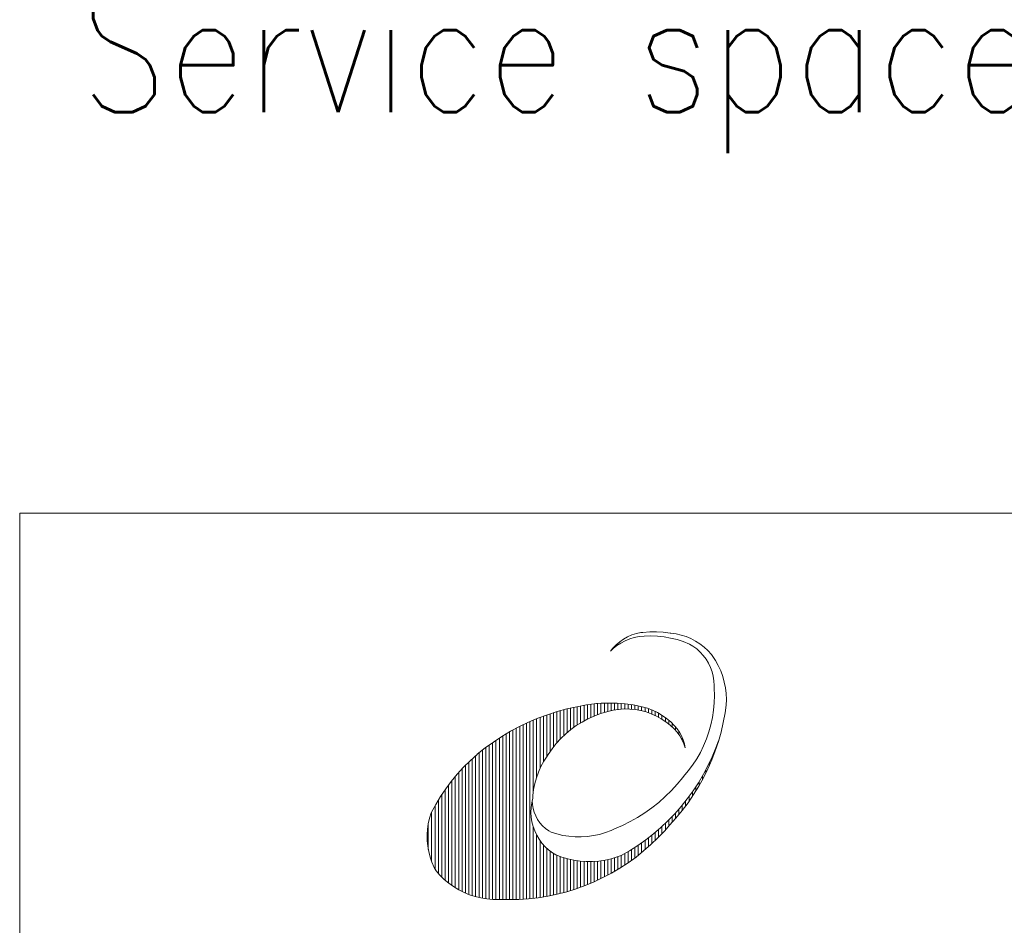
# Model space of a CAD drawing. Header units: inches. Extents: x 0 to 23760, y -13 to 16800.
# Tile 146 of 222: x 16160 to 17924, y 1661 to 3284. Entities that reach past the tile are written whole.
import ezdxf

# ---------------------------------------------------------------- set-up
doc = ezdxf.new("R2010")
doc.units = ezdxf.units.IN
for name, color, linetype, true_color in [('1', 7, 'Continuous', 0xffffff), ('210', 7, 'Continuous', 0xffffff), ('254', 7, 'Continuous', 0xffffff)]:
    doc.layers.add(name, color=color, linetype=linetype, true_color=true_color)
doc.styles.add('latin_extended', font='simplex.shx')

msp = doc.modelspace()

# ---------------------------------------------------------------- linework, layer by layer
at = {"layer": '1', "color": 7, "linetype": 'Continuous', "lineweight": 18}
for q in [(16160, 200), (23560, 2400)]:
    msp.add_line((16160, 2400), q, dxfattribs=at)
at = {"layer": '210', "color": 7, "linetype": 'Continuous', "lineweight": 18}
for p, q in [((16160, 2400), (23560, 2400)), ((16160, 200), (16160, 2400))]:
    msp.add_line(p, q, dxfattribs=at)
at = {"layer": '210', "color": 20, "linetype": 'Continuous', "lineweight": 13}
for p, q in [((17242.044, 2174.14), (17235.191, 2169.413)), ((17244.975, 2171.099), (17237.34, 2167.095)), ((17249.324, 2178.176), (17242.044, 2174.14)), ((17252.954, 2174.368), (17244.975, 2171.099)), ((17256.962, 2181.483), (17249.324, 2178.176)), ((17261.204, 2176.87), (17252.954, 2174.368)), ((17264.887, 2184.031), (17256.962, 2181.483)), ((17269.653, 2178.585), (17261.204, 2176.87)), ((17273.021, 2185.793), (17264.887, 2184.031)), ((17278.81, 2179.432), (17269.654, 2178.586)), ((17276.657, 2186.224), (17273.027, 2185.794)), ((17288.815, 2187.131), (17276.657, 2186.224)), ((17290.708, 2179.808), (17278.81, 2179.432)), ((17301.006, 2187.226), (17288.815, 2187.131)), ((17302.604, 2179.373), (17290.708, 2179.808)), ((17313.176, 2186.509), (17301.006, 2187.226)), ((17314.442, 2178.126), (17302.604, 2179.373)), ((17325.272, 2184.983), (17313.176, 2186.509)), ((17326.168, 2176.075), (17314.442, 2178.126)), ((17326.94, 2184.838), (17325.273, 2184.983)), ((17337.727, 2173.229), (17326.168, 2176.075)), ((17336.181, 2183.556), (17326.94, 2184.838)), ((17345.276, 2181.475), (17336.181, 2183.556)), ((17349.064, 2169.601), (17337.727, 2173.229)), ((17354.155, 2178.611), (17345.276, 2181.475)), ((17362.751, 2174.985), (17354.155, 2178.611)), ((17370.999, 2170.625), (17362.751, 2174.985)), ((17378.837, 2165.563), (17370.999, 2170.625)), ((17223.365, 2157.025), (17218.379, 2152.323)), ((17223.028, 2158.075), (17218.382, 2152.325)), ((17228.833, 2164.041), (17223.028, 2158.075)), ((17230.115, 2162.389), (17223.365, 2157.025)), ((17235.191, 2169.413), (17228.833, 2164.041)), ((17237.34, 2167.095), (17230.115, 2162.389)), ((17360.128, 2165.208), (17349.064, 2169.601)), ((17366.347, 2161.424), (17360.131, 2165.207)), ((17373.034, 2156.465), (17366.347, 2161.424)), ((17379.206, 2150.877), (17373.034, 2156.465)), ((17386.205, 2159.839), (17378.837, 2165.563)), ((17393.047, 2153.496), (17386.205, 2159.839)), ((17399.311, 2146.582), (17393.047, 2153.496)), ((17384.804, 2144.715), (17379.206, 2150.877)), ((17389.775, 2138.037), (17384.804, 2144.715)), ((17394.072, 2130.906), (17389.775, 2138.037)), ((17400.804, 2144.539), (17399.313, 2146.578)), ((17406.576, 2135.796), (17400.804, 2144.539)), ((17411.652, 2126.631), (17406.576, 2135.796)), ((17397.653, 2123.39), (17394.072, 2130.906)), ((17400.484, 2115.562), (17397.653, 2123.39)), ((17416.003, 2117.101), (17411.652, 2126.631)), ((17419.603, 2107.262), (17416.003, 2117.101)), ((17402.54, 2107.494), (17400.484, 2115.562)), ((17403.799, 2099.265), (17402.54, 2107.494)), ((17422.429, 2097.173), (17419.603, 2107.262)), ((17404.25, 2090.952), (17403.799, 2099.265)), ((17404.579, 2086.442), (17404.25, 2090.943)), ((17405.001, 2073.175), (17404.579, 2086.442)), ((17424.465, 2086.896), (17422.429, 2097.173)), ((17425.699, 2076.492), (17424.465, 2086.896)), ((17404.61, 2059.908), (17405.001, 2073.175)), ((17426.123, 2066.023), (17425.699, 2076.492)), ((17425.734, 2055.553), (17426.123, 2066.023)), ((17140.284, 2048.956), (17122.804, 2044.189)), ((17157.96, 2052.934), (17140.284, 2048.956)), ((17175.797, 2056.115), (17157.96, 2052.934)), ((17193.759, 2058.494), (17175.797, 2056.115)), ((17202.07, 2059.133), (17193.853, 2058.503)), ((17216.381, 2059.589), (17202.07, 2059.133)), ((17223.358, 2046.754), (17213.684, 2044.454)), ((17230.695, 2059.232), (17216.381, 2059.589)), ((17233.187, 2048.257), (17223.358, 2046.754)), ((17244.967, 2058.065), (17230.695, 2059.232)), ((17243.106, 2048.952), (17233.187, 2048.257)), ((17253.049, 2048.835), (17243.106, 2048.952)), ((17259.15, 2056.09), (17244.967, 2058.065)), ((17262.949, 2047.907), (17253.049, 2048.835)), ((17273.199, 2053.313), (17259.15, 2056.09)), ((17272.74, 2046.174), (17262.949, 2047.907)), ((17275.366, 2052.809), (17273.122, 2053.331)), ((17284.717, 2050.12), (17275.366, 2052.809)), ((17293.812, 2046.661), (17284.717, 2050.12)), ((17302.586, 2042.454), (17293.812, 2046.661)), ((17401.4, 2033.568), (17403.408, 2046.688)), ((17403.408, 2046.688), (17404.61, 2059.908)), ((17423.783, 2041.981), (17425.721, 2055.702)), ((17088.572, 2032.33), (17071.889, 2025.261)), ((17105.555, 2038.643), (17088.572, 2032.33)), ((17122.804, 2044.189), (17105.555, 2038.643)), ((17178.238, 2031.271), (17167.59, 2025.54)), ((17189.248, 2036.275), (17178.238, 2031.271)), ((17200.568, 2040.528), (17189.248, 2036.275)), ((17212.149, 2044.012), (17200.568, 2040.528)), ((17213.684, 2044.454), (17212.152, 2044.012)), ((17282.357, 2043.647), (17272.74, 2046.174)), ((17291.736, 2040.343), (17282.357, 2043.647)), ((17300.814, 2036.285), (17291.736, 2040.343)), ((17309.531, 2031.499), (17300.814, 2036.285)), ((17310.979, 2037.531), (17302.586, 2042.454)), ((17317.828, 2026.018), (17309.531, 2031.499)), ((17318.932, 2031.924), (17310.979, 2037.531)), ((17326.389, 2025.673), (17318.932, 2031.924)), ((17398.593, 2020.594), (17401.4, 2033.568)), ((17420.609, 2024.711), (17423.783, 2041.981)), ((17055.54, 2017.451), (17039.558, 2008.916)), ((17071.889, 2025.261), (17055.54, 2017.451)), ((17147.566, 2011.998), (17138.281, 2004.25)), ((17157.35, 2019.106), (17147.566, 2011.998)), ((17167.59, 2025.54), (17157.35, 2019.106)), ((17325.649, 2019.877), (17317.828, 2026.018)), ((17332.944, 2013.119), (17325.649, 2019.877)), ((17333.3, 2018.822), (17326.389, 2025.673)), ((17338.123, 2007.274), (17332.919, 2013.145)), ((17338.165, 2013.275), (17333.286, 2018.835)), ((17342.453, 2007.166), (17338.165, 2013.275)), ((17394.996, 2007.817), (17398.593, 2020.594)), ((17416.64, 2007.608), (17420.609, 2024.711)), ((17023.974, 1999.672), (17008.82, 1989.74)), ((17039.558, 2008.916), (17023.974, 1999.672)), ((17129.537, 1995.896), (17121.374, 1986.974)), ((17138.281, 2004.25), (17129.537, 1995.896)), ((17342.738, 2000.852), (17338.123, 2007.274)), ((17346.051, 2000.628), (17342.453, 2007.166)), ((17346.668, 1993.991), (17342.738, 2000.852)), ((17348.918, 1993.737), (17346.051, 2000.628)), ((17349.875, 1986.764), (17346.668, 1993.991)), ((17347.167, 1992.99), (17347.167, 1998.191)), ((17351.019, 1986.577), (17348.918, 1993.737)), ((17385.495, 1983.04), (17390.625, 1995.283)), ((17390.625, 1995.283), (17394.996, 2007.817)), ((17411.883, 1990.706), (17416.64, 2007.608)), ((16994.127, 1979.137), (16979.924, 1967.887)), ((17008.82, 1989.74), (16994.127, 1979.137)), ((17113.829, 1977.523), (17106.935, 1967.587)), ((17121.374, 1986.974), (17113.829, 1977.523)), ((17352.322, 1979.247), (17349.875, 1986.764)), ((17352.329, 1979.231), (17351.019, 1986.577)), ((17379.626, 1971.135), (17385.495, 1983.04)), ((17400.769, 1963.092), (17407.542, 1979.23)), ((17406.35, 1974.042), (17411.883, 1990.706)), ((17407.542, 1979.23), (17412.188, 1991.707)), ((17407.857, 1978.334), (17407.857, 1980.036)), ((16979.409, 1967.458), (16967.022, 1956.245)), ((16979.924, 1967.887), (16979.414, 1967.463)), ((17104.832, 1964.249), (17099.005, 1955.179)), ((17106.935, 1967.587), (17104.84, 1964.26)), ((17365.759, 1948.51), (17373.039, 1959.61)), ((17373.039, 1959.61), (17379.626, 1971.135)), ((17393.254, 1947.285), (17400.769, 1963.092)), ((17400.051, 1957.652), (17406.35, 1974.042)), ((16955.196, 1944.443), (16943.957, 1932.08)), ((16967.022, 1956.245), (16955.196, 1944.443)), ((17093.877, 1945.696), (17089.478, 1935.854)), ((17099.005, 1955.179), (17093.877, 1945.696)), ((17357.814, 1937.877), (17365.759, 1948.51)), ((17385.014, 1931.845), (17393.254, 1947.285)), ((17385.214, 1925.834), (17393.001, 1941.571)), ((17393.001, 1941.571), (17400.051, 1957.652)), ((16943.957, 1932.08), (16933.333, 1919.185)), ((17085.832, 1925.708), (17082.961, 1915.316)), ((17089.478, 1935.854), (17085.832, 1925.708)), ((17338.141, 1914.189), (17347.993, 1926.149)), ((17347.993, 1926.149), (17349.241, 1927.759)), ((17349.233, 1927.749), (17357.814, 1937.877)), ((17376.066, 1916.804), (17385.014, 1931.845)), ((17376.707, 1910.474), (17385.214, 1925.834)), ((16923.348, 1905.788), (16914.026, 1891.922)), ((16933.333, 1919.185), (16923.348, 1905.788)), ((17082.961, 1915.316), (17080.881, 1904.738)), ((17327.676, 1902.763), (17338.141, 1914.189)), ((17366.429, 1902.194), (17376.066, 1916.804)), ((17367.499, 1895.523), (17376.707, 1910.474)), ((16914.026, 1891.922), (16905.39, 1877.619)), ((17079.278, 1888.902), (17077.362, 1880.602)), ((17079.602, 1894.032), (17079.277, 1888.888)), ((17080.881, 1904.738), (17079.602, 1894.032)), ((17305.022, 1881.633), (17316.626, 1891.901)), ((17316.626, 1891.901), (17327.676, 1902.763)), ((17345.174, 1874.395), (17356.124, 1888.048)), ((17356.124, 1888.048), (17366.429, 1902.194)), ((17357.608, 1881.015), (17367.499, 1895.523)), ((16905.39, 1877.619), (16897.459, 1862.912)), ((17076.245, 1872.158), (17075.938, 1863.646)), ((17077.362, 1880.602), (17076.245, 1872.158)), ((17078.308, 1885.147), (17078.683, 1877.94)), ((17078.683, 1877.94), (17079.864, 1870.821)), ((17079.864, 1870.821), (17081.838, 1863.88)), ((17280.279, 1862.991), (17292.895, 1871.987)), ((17292.895, 1871.987), (17305.022, 1881.633)), ((17333.602, 1861.265), (17345.174, 1874.395)), ((17347.057, 1866.98), (17357.608, 1881.015)), ((16894.25, 1853.013), (16891.993, 1843.228)), ((16897.291, 1862.583), (16894.25, 1853.013)), ((16897.459, 1862.912), (16897.282, 1862.563)), ((17075.938, 1863.646), (17076.443, 1855.143)), ((17076.443, 1855.143), (17077.755, 1846.727)), ((17081.838, 1863.88), (17084.58, 1857.204)), ((17084.58, 1857.204), (17088.054, 1850.879)), ((17253.721, 1847.043), (17267.21, 1854.669)), ((17267.21, 1854.669), (17280.279, 1862.991)), ((17321.433, 1848.686), (17333.602, 1861.265)), ((17324.065, 1840.449), (17335.868, 1853.448)), ((17335.868, 1853.448), (17347.057, 1866.98)), ((16891.993, 1843.228), (16890.535, 1833.293)), ((17077.755, 1846.727), (17079.863, 1838.475)), ((17079.863, 1838.475), (17082.748, 1830.46)), ((17088.054, 1850.879), (17092.216, 1844.985)), ((17092.216, 1844.985), (17097.015, 1839.595)), ((17097.015, 1839.595), (17102.389, 1834.779)), ((17102.389, 1834.779), (17108.269, 1830.598)), ((17225.64, 1833.964), (17239.852, 1840.135)), ((17239.852, 1840.135), (17253.721, 1847.043)), ((17295.409, 1825.291), (17308.693, 1836.686)), ((17308.693, 1836.686), (17321.433, 1848.686)), ((17315.65, 1830.81), (17324.068, 1840.452)), ((16890.535, 1833.293), (16889.884, 1823.273)), ((16889.884, 1823.273), (16890.045, 1813.233)), ((17082.748, 1830.46), (17086.384, 1822.757)), ((17086.384, 1822.757), (17090.736, 1815.436)), ((17108.269, 1830.598), (17112.141, 1828.346)), ((17112.143, 1828.345), (17122.632, 1825.04)), ((17122.632, 1825.04), (17133.337, 1822.518)), ((17133.337, 1822.518), (17144.198, 1820.794)), ((17144.198, 1820.794), (17155.157, 1819.877)), ((17155.157, 1819.877), (17166.154, 1819.771)), ((17166.154, 1819.771), (17177.129, 1820.477)), ((17177.129, 1820.477), (17188.021, 1821.992)), ((17188.021, 1821.992), (17198.772, 1824.307)), ((17198.772, 1824.307), (17209.323, 1827.409)), ((17209.323, 1827.409), (17219.616, 1831.282)), ((17219.616, 1831.282), (17225.633, 1833.961)), ((17281.611, 1814.524), (17295.409, 1825.291)), ((17291.075, 1806.033), (17303.651, 1818.136)), ((17303.651, 1818.136), (17315.65, 1830.81)), ((16890.045, 1813.233), (16891.018, 1803.239)), ((16891.018, 1803.239), (16892.796, 1793.356)), ((17090.736, 1815.436), (17095.766, 1808.562)), ((17095.766, 1808.562), (17101.428, 1802.199)), ((17101.428, 1802.199), (17107.67, 1796.404)), ((17252.591, 1794.969), (17267.328, 1804.409)), ((17267.328, 1804.409), (17281.611, 1814.524)), ((17277.948, 1794.53), (17291.075, 1806.033)), ((16892.796, 1793.356), (16895.366, 1783.649)), ((16895.366, 1783.649), (16898.713, 1774.182)), ((17107.67, 1796.404), (17114.436, 1791.23)), ((17114.436, 1791.23), (17120.571, 1787.346)), ((17120.573, 1787.345), (17131.105, 1783.402)), ((17131.105, 1783.402), (17141.894, 1780.229)), ((17219.799, 1780.466), (17230.569, 1783.704)), ((17230.569, 1783.704), (17237.433, 1786.223)), ((17237.431, 1786.222), (17252.591, 1794.969)), ((17250.162, 1773.417), (17264.301, 1783.65)), ((17264.301, 1783.65), (17277.948, 1794.53)), ((16898.713, 1774.182), (16902.814, 1765.017)), ((16902.814, 1765.017), (16906.015, 1758.997)), ((17141.894, 1780.229), (17152.885, 1777.843)), ((17152.885, 1777.843), (17164.019, 1776.257)), ((17164.019, 1776.257), (17175.238, 1775.479)), ((17175.238, 1775.479), (17186.484, 1775.514)), ((17186.484, 1775.514), (17197.699, 1776.36)), ((17197.699, 1776.36), (17208.823, 1778.013)), ((17208.823, 1778.013), (17219.799, 1780.466)), ((17235.562, 1763.853), (17250.162, 1773.417)), ((16906.015, 1758.997), (16913.051, 1751.006)), ((16913.051, 1751.006), (16920.676, 1743.575)), ((17189.316, 1739.377), (17205.106, 1746.814)), ((17205.106, 1746.814), (17220.532, 1754.979)), ((17220.532, 1754.979), (17235.562, 1763.853)), ((16920.676, 1743.575), (16928.845, 1736.748)), ((16928.845, 1736.748), (16937.511, 1730.563)), ((16937.511, 1730.563), (16946.623, 1725.057)), ((17156.785, 1726.745), (17173.198, 1732.682)), ((17173.198, 1732.682), (17189.316, 1739.377)), ((16946.623, 1725.057), (16956.129, 1720.262)), ((16956.129, 1720.262), (16965.973, 1716.205)), ((16965.973, 1716.205), (16976.097, 1712.912)), ((16976.097, 1712.912), (16986.443, 1710.399)), ((17088.911, 1710.805), (17106.139, 1713.6)), ((17106.139, 1713.6), (17123.219, 1717.194)), ((17123.219, 1717.194), (17140.113, 1721.579)), ((17140.113, 1721.579), (17156.785, 1726.745)), ((16986.443, 1710.399), (16996.951, 1708.684)), ((16996.951, 1708.684), (17007.558, 1707.774)), ((17007.558, 1707.774), (17018.205, 1707.676)), ((17018.205, 1707.676), (17019.259, 1707.711)), ((17019.259, 1707.711), (17036.707, 1707.267)), ((17036.707, 1707.267), (17054.157, 1707.635)), ((17054.157, 1707.635), (17071.571, 1708.816)), ((17071.571, 1708.816), (17088.911, 1710.805))]:
    msp.add_line(p, q, dxfattribs=at)
at = {"layer": '210', "color": 140, "linetype": 'Continuous', "lineweight": 13}
for p, q in [((17134.749, 2001.01), (17134.749, 2047.538)), ((17140.818, 2006.474), (17140.818, 2049.089)), ((17146.887, 2011.467), (17146.887, 2050.54)), ((17152.956, 2016.038), (17152.956, 2051.892)), ((17159.025, 2020.225), (17159.025, 2053.147)), ((17165.094, 2024.059), (17165.094, 2054.306)), ((17171.163, 2027.567), (17171.163, 2055.368)), ((17177.233, 2030.769), (17177.233, 2056.336)), ((17183.302, 2033.684), (17183.302, 2057.209)), ((17189.371, 2036.326), (17189.371, 2057.988)), ((17195.44, 2038.709), (17195.44, 2058.646)), ((17201.509, 2040.843), (17201.509, 2059.099)), ((17207.578, 2042.738), (17207.578, 2059.405)), ((17213.647, 2044.444), (17213.647, 2059.565)), ((17219.716, 2045.986), (17219.716, 2059.579)), ((17225.785, 2047.202), (17225.785, 2059.446)), ((17231.854, 2048.101), (17231.854, 2059.168)), ((17237.923, 2048.691), (17237.923, 2058.743)), ((17243.992, 2048.975), (17243.992, 2058.171)), ((17250.061, 2048.956), (17250.061, 2057.45)), ((17256.131, 2048.634), (17256.131, 2056.579)), ((17262.2, 2048.006), (17262.2, 2055.557)), ((17268.269, 2047.068), (17268.269, 2054.382)), ((17274.338, 2045.812), (17274.338, 2053.054)), ((17280.407, 2044.227), (17280.407, 2051.465)), ((17286.476, 2042.302), (17286.476, 2049.518)), ((17292.545, 2040.017), (17292.545, 2047.195)), ((17080.127, 1899.286), (17080.127, 2028.862)), ((17086.197, 1926.84), (17086.197, 2031.377)), ((17092.266, 1942.317), (17092.266, 2033.777)), ((17098.335, 1954.033), (17098.335, 2036.065)), ((17104.404, 1963.631), (17104.404, 2038.243)), ((17110.473, 1972.864), (17110.473, 2040.312)), ((17116.542, 1981.073), (17116.542, 2042.274)), ((17122.611, 1988.405), (17122.611, 2044.132)), ((17128.68, 1995.014), (17128.68, 2045.886)), ((17298.614, 2037.351), (17298.614, 2044.47)), ((17304.683, 2034.275), (17304.683, 2041.311)), ((17310.752, 2030.752), (17310.752, 2037.676)), ((17316.821, 2026.736), (17316.821, 2033.51)), ((17043.713, 1707.317), (17043.713, 2011.224)), ((17049.782, 1707.466), (17049.782, 2014.482)), ((17055.851, 1707.714), (17055.851, 2017.608)), ((17061.92, 1708.061), (17061.92, 2020.606)), ((17067.989, 1708.506), (17067.989, 2023.479)), ((17074.058, 1709.051), (17074.058, 2026.23)), ((17322.89, 2022.162), (17322.89, 2028.738)), ((17328.959, 2016.948), (17328.959, 2023.258)), ((17335.028, 2010.909), (17335.028, 2016.986)), ((17019.437, 1707.702), (17019.437, 1996.8)), ((17025.506, 1707.458), (17025.506, 2000.623)), ((17031.575, 1707.313), (17031.575, 2004.299)), ((17037.644, 1707.266), (17037.644, 2007.831)), ((17341.097, 2003.297), (17341.097, 2009.255)), ((16995.161, 1708.918), (16995.161, 1979.916)), ((17001.23, 1708.219), (17001.23, 1984.388)), ((17007.299, 1707.787), (17007.299, 1988.688)), ((17013.368, 1707.62), (17013.368, 1992.823)), ((16970.884, 1714.501), (16970.884, 1959.86)), ((16976.953, 1712.672), (16976.953, 1965.321)), ((16983.022, 1711.138), (16983.022, 1970.43)), ((16989.091, 1709.889), (16989.091, 1975.266)), ((17401.788, 1961.952), (17401.788, 1965.391)), ((16952.677, 1721.898), (16952.677, 1941.776)), ((16958.746, 1719.097), (16958.746, 1948.108)), ((16964.815, 1716.637), (16964.815, 1954.128)), ((17395.719, 1947.535), (17395.719, 1952.265)), ((16940.539, 1728.627), (16940.539, 1928.069)), ((16946.608, 1725.065), (16946.608, 1935.106)), ((17383.581, 1922.752), (17383.581, 1929.326)), ((17389.65, 1934.574), (17389.65, 1940.318)), ((16928.401, 1737.092), (16928.401, 1912.737)), ((16934.47, 1732.62), (16934.47, 1920.627)), ((17371.443, 1901.738), (17371.443, 1909.611)), ((17377.512, 1911.857), (17377.512, 1919.129)), ((16916.263, 1747.737), (16916.263, 1895.384)), ((16922.332, 1742.104), (16922.332, 1904.345)), ((17359.305, 1883.403), (17359.305, 1892.268)), ((17365.374, 1892.282), (17365.374, 1900.68)), ((16904.124, 1762.455), (16904.124, 1875.384)), ((16910.194, 1754.104), (16910.194, 1885.767)), ((17347.167, 1867.119), (17347.167, 1876.784)), ((17353.236, 1875.034), (17353.236, 1884.318)), ((16898.055, 1775.862), (16898.055, 1864.081)), ((17328.959, 1845.693), (17328.959, 1856.327)), ((17335.028, 1852.483), (17335.028, 1862.818)), ((17341.097, 1859.614), (17341.097, 1869.628)), ((16891.986, 1797.304), (16891.986, 1843.19)), ((17080.127, 1709.695), (17080.127, 1837.629)), ((17310.752, 1825.493), (17310.752, 1838.552)), ((17316.821, 1832.112), (17316.821, 1844.213)), ((17322.89, 1839.062), (17322.89, 1850.132)), ((17086.197, 1710.44), (17086.197, 1823.111)), ((17286.476, 1801.879), (17286.476, 1818.203)), ((17292.545, 1807.391), (17292.545, 1822.97)), ((17298.614, 1813.152), (17298.614, 1827.943)), ((17304.683, 1819.18), (17304.683, 1833.133)), ((17092.266, 1711.285), (17092.266, 1813.196)), ((17098.335, 1712.232), (17098.335, 1805.523)), ((17262.2, 1782.064), (17262.2, 1801.014)), ((17268.269, 1786.706), (17268.269, 1805.045)), ((17274.338, 1791.549), (17274.338, 1809.249)), ((17280.407, 1796.603), (17280.407, 1813.632)), ((17104.404, 1713.281), (17104.404, 1799.298)), ((17110.473, 1714.434), (17110.473, 1794.137)), ((17116.542, 1715.69), (17116.542, 1789.818)), ((17122.611, 1717.052), (17122.611, 1786.514)), ((17128.68, 1718.52), (17128.68, 1784.233)), ((17134.749, 1720.095), (17134.749, 1782.235)), ((17225.785, 1757.974), (17225.785, 1782.161)), ((17231.854, 1761.575), (17231.854, 1784.148)), ((17237.923, 1765.334), (17237.923, 1786.492)), ((17243.992, 1769.256), (17243.992, 1789.893)), ((17250.061, 1773.347), (17250.061, 1793.444)), ((17256.131, 1777.614), (17256.131, 1797.149)), ((17140.818, 1721.78), (17140.818, 1780.508)), ((17146.887, 1723.576), (17146.887, 1779.042)), ((17152.956, 1725.483), (17152.956, 1777.83)), ((17159.025, 1727.505), (17159.025, 1776.867)), ((17165.094, 1729.643), (17165.094, 1776.147)), ((17171.163, 1731.899), (17171.163, 1775.668)), ((17177.233, 1734.276), (17177.233, 1775.426)), ((17183.302, 1736.776), (17183.302, 1775.421)), ((17189.371, 1739.401), (17189.371, 1775.654)), ((17195.44, 1742.155), (17195.44, 1776.124)), ((17201.509, 1745.04), (17201.509, 1776.834)), ((17207.578, 1748.061), (17207.578, 1777.787)), ((17213.647, 1751.221), (17213.647, 1778.989)), ((17219.716, 1754.524), (17219.716, 1780.444))]:
    msp.add_line(p, q, dxfattribs=at)

# ---------------------------------------------------------------- texts
at = {"layer": '254', "color": 2, "linetype": 'Continuous', "lineweight": 13, "insert": (16267.915, 3045.098), "char_height": 220, "attachment_point": 7, "line_spacing_factor": 0.963855, "style": 'latin_extended'}
msp.add_mtext('\\W0.8321;Service space see drawing DAAF537521', dxfattribs=at)

doc.saveas('drawing.dxf')
